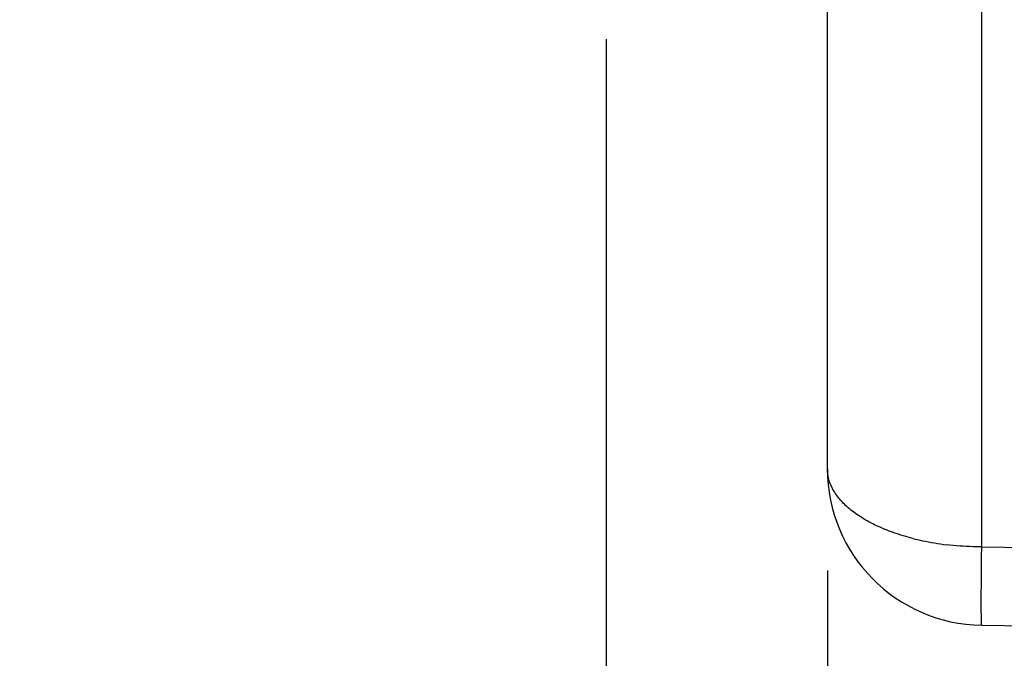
# Model space of a CAD drawing. Header units: inches. Extents: x 0 to 34, y 0 to 22.
# Tile 8 of 79: x 13.996 to 14.6, y 7.788 to 8.18. Entities that reach past the tile are written whole.
import ezdxf

# ---------------------------------------------------------------- set-up
doc = ezdxf.new("R2010")
doc.units = ezdxf.units.IN
doc.header["$LTSCALE"] = 1.87
doc.header["$MEASUREMENT"] = 0
doc.layers.get('0').update_dxf_attribs({"linetype": 'CONTINUOUS'})
doc.layers.add('DIMENSIONS', color=7, linetype='CONTINUOUS')
doc.styles.get("Standard").update_dxf_attribs({"font": 'txt', "width": 0.8})
doc.dimstyles.new('DIMSTYLE_1', dxfattribs={"dimtxt": 0.125, "dimasz": 0.18, "dimexe": 0.18, "dimexo": 0.0625, "dimgap": 0.09, "dimtad": 0, "dimtih": 1, "dimtoh": 1, "dimdec": 3, "dimzin": 4, "dimdsep": 46, "dimtxsty": 'STANDARD', "dimblk": '_FILLED', "dimblk1": '_FILLED', "dimblk2": '_FILLED', "dimcen": 0.09, "dimadec": 0, "dimazin": 0, "dimtp": 0.01, "dimtm": 0.01, "dimtfac": 1, "dimtdec": 3, "dimtofl": 0, "dimtmove": 0, "dimatfit": 3, "dimldrblk": '_FILLED', "dimfxl": 1, "dimtolj": 1, "dimtzin": 4, "dimarcsym": 0})

# ---------------------------------------------------------------- blocks, each defined once
blk = doc.blocks.new('_FILLED')
at = {"color": 0, "linetype": 'BYBLOCK'}
blk.add_solid([(0, 0), (-1, 0.1736), (-1, -0.1736)], dxfattribs=at)
blk = doc.blocks.new('*D1')
at = {"layer": 'DIMENSIONS', "color": 2, "linetype": 'CONTINUOUS'}
for p, q in [((14.35582, 8.16768), (14.35582, 7.17783)), ((14.49169, 7.84158), (14.49169, 7.17783)), ((14.35582, 7.30283), (13.99582, 7.30283)), ((14.49169, 7.30283), (14.8913, 7.30283))]:
    blk.add_line(p, q, dxfattribs=at)
at = {"layer": 'DIMENSIONS', "color": 2, "linetype": 'CONTINUOUS', "xscale": 0.18, "yscale": 0.18, "zscale": 0.18}
blk.add_blockref('_FILLED', (14.35582, 7.30283), dxfattribs=at)
at = {"layer": 'DIMENSIONS', "color": 2, "linetype": 'CONTINUOUS', "xscale": 0.18, "yscale": 0.18, "zscale": 0.18, "rotation": 180}
blk.add_blockref('_FILLED', (14.49169, 7.30283), dxfattribs=at)
at = {"layer": 'DIMENSIONS', "color": 2, "linetype": 'CONTINUOUS', "insert": (14.9538, 7.36533), "char_height": 0.125, "width": 1.125, "attachment_point": 1, "line_spacing_factor": 0.9}
blk.add_mtext('.136{\\Ftxt.shx;\\W1.000000;\\H0.125000; }[3.45]', dxfattribs=at)

msp = doc.modelspace()

# ---------------------------------------------------------------- linework, layer by layer
at = {"color": 7, "linetype": 'CONTINUOUS'}
for p, q in [((14.49169, 7.90408), (14.49169, 8.83783)), ((14.58644, 7.80809), (14.91669, 7.80376))]:
    msp.add_line(p, q, dxfattribs=at)
at = {"color": 9, "linetype": 'CONTINUOUS'}
for q in [(14.58657, 8.83783), (14.91669, 7.85176)]:
    msp.add_line((14.58644, 7.85608), q, dxfattribs=at)
at = {"color": 7, "linetype": 'CONTINUOUS'}
msp.add_arc((14.58769, 7.90408), 0.096, 180, 269.25, dxfattribs=at)
at = {"color": 9, "linetype": 'CONTINUOUS'}
for centre, radius, start, end in [((14.58261, 8.01313), 0.15663, 255.81384, 257.98013), ((14.58571, 8.02816), 0.17197, 258.01151, 263.04951)]:
    msp.add_arc(centre, radius, start, end, dxfattribs=at)
for points, knots in [([(14.54422, 7.86128), (14.54023, 7.86229), (14.53263, 7.86457), (14.52208, 7.86883), (14.51295, 7.87372), (14.50534, 7.87912), (14.49933, 7.88494), (14.49497, 7.8911), (14.49229, 7.89751), (14.4917, 7.90193), (14.49169, 7.90408)], [0, 0, 0, 0, 0.171082, 0.328597, 0.471556, 0.599894, 0.714524, 0.817226, 0.910929, 1, 1, 1, 1]), ([(14.58644, 7.85608), (14.58462, 7.8561), (14.57743, 7.85625), (14.57024, 7.8568), (14.5649, 7.85745)], [0, 0, 0, 0, 0.252335, 1, 1, 1, 1]), ([(14.58644, 7.80809), (14.58642, 7.80809), (14.5864, 7.8082), (14.58637, 7.80834), (14.58635, 7.80865), (14.58632, 7.80905), (14.5863, 7.80957), (14.58627, 7.81047), (14.58624, 7.81189), (14.58621, 7.81389), (14.58619, 7.81631), (14.58618, 7.8191), (14.58618, 7.82226), (14.58618, 7.82574), (14.5862, 7.83093), (14.58624, 7.83795), (14.58632, 7.84684), (14.5864, 7.85296), (14.58644, 7.85609)], [0, 0, 0, 0, 0.001364, 0.00503, 0.011069, 0.019481, 0.030248, 0.043348, 0.076418, 0.118374, 0.168817, 0.227261, 0.293145, 0.365834, 0.44463, 0.617454, 0.804978, 1, 1, 1, 1])]:
    msp.add_open_spline(points, degree=3, knots=knots, dxfattribs=at)

# ---------------------------------------------------------------- dimensions: what is measured, and where the dimension line sits
at = {"layer": 'DIMENSIONS', "color": 2, "linetype": 'CONTINUOUS'}
dim = msp.add_linear_dim(base=(14.35582, 7.30283), p1=(14.49169, 7.84158), p2=(14.35582, 8.16768), angle=180, dimstyle='DIMSTYLE_1', dxfattribs=at)
dim.commit()
dim.dimension.update_dxf_attribs({"geometry": '*D1', "text_midpoint": (15.5163, 7.30283), "dimtype": 160})

doc.saveas('drawing.dxf')
